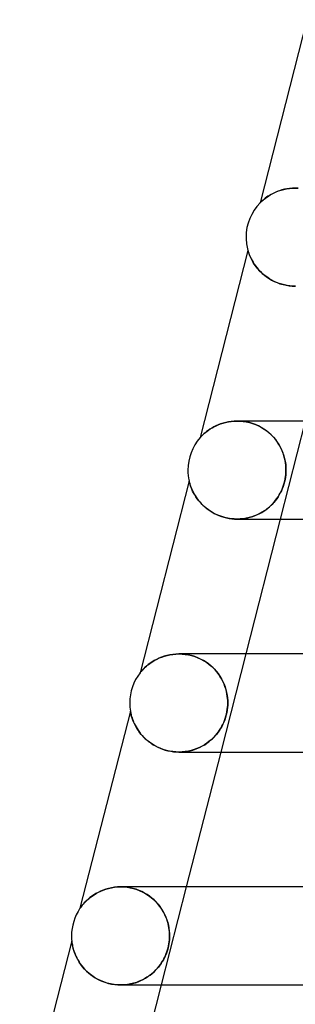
# Model space of a CAD drawing. Header units: millimetres. Extents: x -258 to 258, y -2 to 190.
# Tile 5 of 41: x -188 to -176, y 113 to 153. Entities that reach past the tile are written whole.
import ezdxf

# ---------------------------------------------------------------- set-up
doc = ezdxf.new("R2010")
doc.units = ezdxf.units.MM
doc.layers.add('HIDDEN', color=7, linetype='Continuous')
doc.layers.add('THICK', color=7, linetype='Continuous')

msp = doc.modelspace()

# ---------------------------------------------------------------- linework, layer by layer
at = {"layer": 'HIDDEN'}
for p, q in [((-177.418, 146.204), (-177.482, 146.164)), ((-177.348, 146.245), (-177.418, 146.204)), ((-177.272, 146.285), (-177.348, 146.245)), ((-177.19, 146.324), (-177.272, 146.285)), ((-177.103, 146.361), (-177.19, 146.324)), ((-177.011, 146.394), (-177.103, 146.361)), ((-176.914, 146.424), (-177.011, 146.394)), ((-176.813, 146.45), (-176.914, 146.424)), ((-176.708, 146.471), (-176.813, 146.45)), ((-176.598, 146.487), (-176.708, 146.471)), ((-176.485, 146.496), (-176.598, 146.487)), ((-176.368, 146.5), (-176.485, 146.496)), ((-176.25, 146.497), (-176.368, 146.5)), ((-176.365, 146.5), (-176.244, 146.496)), ((-177.802, 145.902), (-177.805, 145.898)), ((-177.79, 145.913), (-177.802, 145.902)), ((-177.772, 145.931), (-177.79, 145.913)), ((-177.748, 145.954), (-177.772, 145.931)), ((-177.717, 145.982), (-177.748, 145.954)), ((-177.681, 146.014), (-177.717, 145.982)), ((-177.64, 146.048), (-177.681, 146.014)), ((-177.593, 146.085), (-177.64, 146.048)), ((-177.541, 146.124), (-177.593, 146.085)), ((-177.482, 146.164), (-177.541, 146.124)), ((-178.3, 143.959), (-178.3, 143.957)), ((-178.3, 143.957), (-178.298, 143.95)), ((-178.298, 143.95), (-178.294, 143.936)), ((-178.294, 143.936), (-178.287, 143.915)), ((-178.287, 143.915), (-178.278, 143.885)), ((-178.278, 143.885), (-178.264, 143.844)), ((-178.264, 143.844), (-178.246, 143.795)), ((-178.246, 143.795), (-178.224, 143.74)), ((-178.224, 143.74), (-178.197, 143.68)), ((-178.197, 143.68), (-178.166, 143.615)), ((-178.166, 143.615), (-178.13, 143.546)), ((-178.13, 143.546), (-178.089, 143.474)), ((-178.089, 143.474), (-178.041, 143.4)), ((-178.041, 143.4), (-177.988, 143.325)), ((-177.988, 143.325), (-177.929, 143.248)), ((-177.929, 143.248), (-177.864, 143.171)), ((-177.864, 143.171), (-177.791, 143.094)), ((-177.791, 143.094), (-177.712, 143.019)), ((-177.712, 143.019), (-177.627, 142.946)), ((-177.627, 142.946), (-177.535, 142.877)), ((-177.535, 142.877), (-177.437, 142.811)), ((-177.437, 142.811), (-177.334, 142.75)), ((-177.334, 142.75), (-177.224, 142.694)), ((-177.224, 142.694), (-177.11, 142.644)), ((-177.11, 142.644), (-176.991, 142.601)), ((-176.991, 142.601), (-176.868, 142.565)), ((-176.868, 142.565), (-176.743, 142.536)), ((-176.743, 142.536), (-176.616, 142.516)), ((-176.616, 142.516), (-176.489, 142.504)), ((-176.489, 142.504), (-176.363, 142.5)), ((-179.206, 136.946), (-179.313, 136.917)), ((-179.095, 136.969), (-179.206, 136.946)), ((-178.98, 136.986), (-179.095, 136.969)), ((-178.862, 136.996), (-178.98, 136.986)), ((-178.741, 137), (-178.862, 136.996)), ((-178.743, 137), (-178.619, 136.996)), ((-178.616, 136.996), (-178.741, 137)), ((-178.619, 136.996), (-178.494, 136.985)), ((-178.489, 136.984), (-178.616, 136.996)), ((-178.494, 136.985), (-178.367, 136.965)), ((-178.361, 136.964), (-178.489, 136.984)), ((-178.367, 136.965), (-178.239, 136.937)), ((-178.234, 136.935), (-178.361, 136.964)), ((-176.971, 133), (-175.949, 137)), ((-179.991, 136.567), (-180.049, 136.519)), ((-179.927, 136.615), (-179.991, 136.567)), ((-179.855, 136.665), (-179.927, 136.615)), ((-179.778, 136.713), (-179.855, 136.665)), ((-179.695, 136.76), (-179.778, 136.713)), ((-179.606, 136.805), (-179.695, 136.76)), ((-179.513, 136.846), (-179.606, 136.805)), ((-179.415, 136.884), (-179.513, 136.846)), ((-179.313, 136.917), (-179.415, 136.884)), ((-178.239, 136.937), (-178.113, 136.9)), ((-178.109, 136.898), (-178.234, 136.935)), ((-178.113, 136.9), (-177.989, 136.854)), ((-177.987, 136.853), (-178.109, 136.898)), ((-177.989, 136.854), (-177.868, 136.8)), ((-177.868, 136.8), (-177.987, 136.853)), ((-177.754, 136.741), (-177.868, 136.8)), ((-177.868, 136.8), (-177.751, 136.739)), ((-177.645, 136.674), (-177.754, 136.741)), ((-177.751, 136.739), (-177.639, 136.67)), ((-177.543, 136.602), (-177.645, 136.674)), ((-177.639, 136.67), (-177.533, 136.595)), ((-177.446, 136.525), (-177.543, 136.602)), ((-177.533, 136.595), (-177.433, 136.514)), ((-180.246, 136.327), (-180.251, 136.322)), ((-180.232, 136.343), (-180.246, 136.327)), ((-180.209, 136.367), (-180.232, 136.343)), ((-180.179, 136.398), (-180.209, 136.367)), ((-180.143, 136.434), (-180.179, 136.398)), ((-180.099, 136.475), (-180.143, 136.434)), ((-180.049, 136.519), (-180.099, 136.475)), ((-177.355, 136.443), (-177.446, 136.525)), ((-177.433, 136.514), (-177.34, 136.427)), ((-177.272, 136.357), (-177.355, 136.443)), ((-177.34, 136.427), (-177.253, 136.336)), ((-177.194, 136.268), (-177.272, 136.357)), ((-177.253, 136.336), (-177.174, 136.242)), ((-177.123, 136.175), (-177.194, 136.268)), ((-177.174, 136.242), (-177.101, 136.143)), ((-177.059, 136.079), (-177.123, 136.175)), ((-177.101, 136.143), (-177.035, 136.041)), ((-177.001, 135.982), (-177.059, 136.079)), ((-177.035, 136.041), (-176.977, 135.938)), ((-176.949, 135.883), (-177.001, 135.982)), ((-176.977, 135.938), (-176.926, 135.834)), ((-176.904, 135.784), (-176.949, 135.883)), ((-176.926, 135.834), (-176.882, 135.73)), ((-176.866, 135.685), (-176.904, 135.784)), ((-176.882, 135.73), (-176.845, 135.625)), ((-176.833, 135.586), (-176.866, 135.685)), ((-176.845, 135.625), (-176.814, 135.521)), ((-176.806, 135.488), (-176.833, 135.586)), ((-176.814, 135.521), (-176.79, 135.418)), ((-176.784, 135.391), (-176.806, 135.488)), ((-176.79, 135.418), (-176.771, 135.314)), ((-176.768, 135.295), (-176.784, 135.391)), ((-176.771, 135.314), (-176.758, 135.21)), ((-176.756, 135.199), (-176.768, 135.295)), ((-176.758, 135.21), (-176.75, 135.105)), ((-176.749, 135.1), (-176.756, 135.199)), ((-176.75, 135.105), (-176.747, 135)), ((-176.747, 135), (-176.75, 134.905)), ((-176.747, 135), (-176.749, 135.1)), ((-176.749, 134.913), (-176.747, 135)), ((-180.701, 134.559), (-180.7, 134.555)), ((-180.7, 134.555), (-180.697, 134.543)), ((-180.697, 134.543), (-180.692, 134.524)), ((-176.82, 134.468), (-176.797, 134.557)), ((-176.784, 134.62), (-176.805, 134.523)), ((-176.797, 134.557), (-176.779, 134.646)), ((-176.768, 134.716), (-176.784, 134.62)), ((-176.779, 134.646), (-176.765, 134.736)), ((-176.756, 134.811), (-176.768, 134.716)), ((-176.765, 134.736), (-176.755, 134.825)), ((-176.75, 134.905), (-176.756, 134.811)), ((-176.755, 134.825), (-176.749, 134.913)), ((-180.692, 134.524), (-180.686, 134.498)), ((-180.686, 134.498), (-180.677, 134.466)), ((-180.677, 134.466), (-180.666, 134.428)), ((-180.666, 134.428), (-180.653, 134.387)), ((-180.653, 134.387), (-180.637, 134.342)), ((-180.637, 134.342), (-180.62, 134.295)), ((-180.62, 134.295), (-180.6, 134.245)), ((-180.6, 134.245), (-180.577, 134.192)), ((-180.577, 134.192), (-180.551, 134.136)), ((-180.551, 134.136), (-180.522, 134.078)), ((-176.982, 134.06), (-176.943, 134.136)), ((-176.936, 134.152), (-176.978, 134.067)), ((-176.943, 134.136), (-176.908, 134.215)), ((-176.897, 134.241), (-176.936, 134.152)), ((-176.908, 134.215), (-176.875, 134.296)), ((-176.862, 134.333), (-176.897, 134.241)), ((-176.875, 134.296), (-176.846, 134.381)), ((-176.831, 134.427), (-176.862, 134.333)), ((-176.846, 134.381), (-176.82, 134.468)), ((-176.805, 134.523), (-176.831, 134.427)), ((-180.522, 134.078), (-180.488, 134.018)), ((-180.488, 134.018), (-180.452, 133.956)), ((-180.452, 133.956), (-180.411, 133.892)), ((-180.411, 133.892), (-180.366, 133.828)), ((-180.366, 133.828), (-180.316, 133.763)), ((-180.316, 133.763), (-180.262, 133.698)), ((-177.184, 133.751), (-177.247, 133.676)), ((-177.229, 133.696), (-177.172, 133.766)), ((-177.126, 133.828), (-177.184, 133.751)), ((-177.172, 133.766), (-177.119, 133.837)), ((-177.072, 133.906), (-177.126, 133.828)), ((-177.119, 133.837), (-177.07, 133.91)), ((-177.023, 133.985), (-177.072, 133.906)), ((-177.07, 133.91), (-177.024, 133.984)), ((-177.024, 133.984), (-176.982, 134.06)), ((-176.978, 134.067), (-177.023, 133.985)), ((-180.262, 133.698), (-180.203, 133.633)), ((-180.203, 133.633), (-180.141, 133.569)), ((-180.141, 133.569), (-180.073, 133.507)), ((-180.073, 133.507), (-180.002, 133.447)), ((-180.002, 133.447), (-179.926, 133.389)), ((-179.926, 133.389), (-179.846, 133.333)), ((-179.846, 133.333), (-179.761, 133.28)), ((-177.732, 133.274), (-177.648, 133.326)), ((-177.634, 133.336), (-177.726, 133.278)), ((-177.648, 133.326), (-177.569, 133.382)), ((-177.547, 133.398), (-177.634, 133.336)), ((-177.569, 133.382), (-177.493, 133.44)), ((-177.465, 133.463), (-177.547, 133.398)), ((-177.493, 133.44), (-177.421, 133.5)), ((-177.387, 133.531), (-177.465, 133.463)), ((-177.421, 133.5), (-177.353, 133.563)), ((-177.314, 133.603), (-177.387, 133.531)), ((-177.353, 133.563), (-177.289, 133.629)), ((-177.247, 133.676), (-177.314, 133.603)), ((-177.289, 133.629), (-177.229, 133.696)), ((-179.761, 133.28), (-179.672, 133.23)), ((-179.672, 133.23), (-179.579, 133.185)), ((-179.579, 133.185), (-179.483, 133.143)), ((-179.483, 133.143), (-179.382, 133.106)), ((-179.382, 133.106), (-179.279, 133.074)), ((-179.279, 133.074), (-179.173, 133.048)), ((-179.173, 133.048), (-179.065, 133.027)), ((-179.065, 133.027), (-178.956, 133.012)), ((-178.956, 133.012), (-178.846, 133.003)), ((-178.846, 133.003), (-178.735, 133)), ((-178.612, 133.004), (-178.736, 133)), ((-178.735, 133), (-178.626, 133.003)), ((-178.626, 133.003), (-178.517, 133.012)), ((-178.489, 133.016), (-178.612, 133.004)), ((-178.517, 133.012), (-178.41, 133.027)), ((-178.369, 133.035), (-178.489, 133.016)), ((-178.41, 133.027), (-178.305, 133.048)), ((-178.252, 133.06), (-178.369, 133.035)), ((-178.305, 133.048), (-178.202, 133.074)), ((-178.139, 133.093), (-178.252, 133.06)), ((-178.202, 133.074), (-178.102, 133.105)), ((-178.029, 133.131), (-178.139, 133.093)), ((-178.102, 133.105), (-178.004, 133.141)), ((-177.923, 133.175), (-178.029, 133.131)), ((-178.004, 133.141), (-177.91, 133.181)), ((-177.822, 133.224), (-177.923, 133.175)), ((-177.91, 133.181), (-177.819, 133.226)), ((-177.726, 133.278), (-177.822, 133.224)), ((-177.819, 133.226), (-177.732, 133.274)), ((-181.933, 127.327), (-182.032, 127.28)), ((-181.83, 127.369), (-181.933, 127.327)), ((-181.721, 127.407), (-181.83, 127.369)), ((-181.608, 127.439), (-181.721, 127.407)), ((-181.49, 127.465), (-181.608, 127.439)), ((-181.369, 127.484), (-181.49, 127.465)), ((-181.244, 127.496), (-181.369, 127.484)), ((-181.116, 127.5), (-181.244, 127.496)), ((-181.118, 127.5), (-180.99, 127.496)), ((-180.987, 127.496), (-181.116, 127.5)), ((-180.99, 127.496), (-180.86, 127.484)), ((-180.857, 127.483), (-180.987, 127.496)), ((-180.86, 127.484), (-180.728, 127.462)), ((-180.728, 127.462), (-180.857, 127.483)), ((-180.598, 127.432), (-180.728, 127.462)), ((-180.728, 127.462), (-180.597, 127.432)), ((-180.472, 127.394), (-180.598, 127.432)), ((-180.597, 127.432), (-180.467, 127.392)), ((-180.348, 127.348), (-180.472, 127.394)), ((-180.467, 127.392), (-180.339, 127.344)), ((-180.229, 127.294), (-180.348, 127.348)), ((-180.339, 127.344), (-180.215, 127.286)), ((-179.397, 123.5), (-178.375, 127.5)), ((-182.542, 126.911), (-182.585, 126.865)), ((-182.49, 126.96), (-182.542, 126.911)), ((-182.432, 127.012), (-182.49, 126.96)), ((-182.366, 127.066), (-182.432, 127.012)), ((-182.293, 127.121), (-182.366, 127.066)), ((-182.212, 127.176), (-182.293, 127.121)), ((-182.125, 127.23), (-182.212, 127.176)), ((-182.032, 127.28), (-182.125, 127.23)), ((-180.115, 127.233), (-180.229, 127.294)), ((-180.215, 127.286), (-180.096, 127.221)), ((-180.007, 127.165), (-180.115, 127.233)), ((-180.096, 127.221), (-179.982, 127.148)), ((-179.905, 127.092), (-180.007, 127.165)), ((-179.982, 127.148), (-179.875, 127.069)), ((-179.809, 127.015), (-179.905, 127.092)), ((-179.875, 127.069), (-179.774, 126.984)), ((-179.72, 126.932), (-179.809, 127.015)), ((-179.774, 126.984), (-179.681, 126.893)), ((-179.637, 126.846), (-179.72, 126.932)), ((-182.694, 126.74), (-182.7, 126.733)), ((-182.679, 126.758), (-182.694, 126.74)), ((-182.655, 126.787), (-182.679, 126.758)), ((-182.624, 126.824), (-182.655, 126.787)), ((-182.585, 126.865), (-182.624, 126.824)), ((-179.681, 126.893), (-179.595, 126.798)), ((-179.561, 126.757), (-179.637, 126.846)), ((-179.595, 126.798), (-179.516, 126.699)), ((-179.491, 126.664), (-179.561, 126.757)), ((-179.516, 126.699), (-179.445, 126.596)), ((-179.428, 126.569), (-179.491, 126.664)), ((-179.445, 126.596), (-179.381, 126.49)), ((-179.371, 126.472), (-179.428, 126.569)), ((-179.381, 126.49), (-179.324, 126.381)), ((-179.32, 126.373), (-179.371, 126.472)), ((-179.324, 126.381), (-179.274, 126.27)), ((-179.275, 126.273), (-179.32, 126.373)), ((-179.236, 126.172), (-179.275, 126.273)), ((-179.274, 126.27), (-179.231, 126.157)), ((-179.204, 126.073), (-179.236, 126.172)), ((-179.231, 126.157), (-179.196, 126.044)), ((-179.178, 125.974), (-179.204, 126.073)), ((-179.196, 126.044), (-179.168, 125.932)), ((-179.157, 125.877), (-179.178, 125.974)), ((-179.168, 125.932), (-179.148, 125.821)), ((-179.142, 125.781), (-179.157, 125.877)), ((-179.148, 125.821), (-179.133, 125.712)), ((-179.131, 125.687), (-179.142, 125.781)), ((-179.133, 125.712), (-179.125, 125.605)), ((-179.132, 125.311), (-179.144, 125.213)), ((-179.141, 125.233), (-179.131, 125.323)), ((-179.125, 125.407), (-179.132, 125.311)), ((-179.125, 125.595), (-179.131, 125.687)), ((-179.131, 125.323), (-179.125, 125.412)), ((-179.125, 125.605), (-179.123, 125.5)), ((-179.123, 125.5), (-179.125, 125.595)), ((-179.125, 125.412), (-179.123, 125.5)), ((-179.123, 125.5), (-179.125, 125.407)), ((-183.098, 125.173), (-183.097, 125.168)), ((-183.097, 125.168), (-183.095, 125.155)), ((-183.095, 125.155), (-183.091, 125.134)), ((-183.091, 125.134), (-183.085, 125.106)), ((-183.085, 125.106), (-183.078, 125.071)), ((-183.078, 125.071), (-183.069, 125.032)), ((-183.069, 125.032), (-183.058, 124.988)), ((-183.058, 124.988), (-183.045, 124.942)), ((-183.045, 124.942), (-183.029, 124.892)), ((-183.029, 124.892), (-183.011, 124.839)), ((-179.211, 124.914), (-179.244, 124.816)), ((-179.224, 124.872), (-179.197, 124.96)), ((-179.183, 125.014), (-179.211, 124.914)), ((-179.197, 124.96), (-179.174, 125.05)), ((-179.161, 125.114), (-179.183, 125.014)), ((-179.174, 125.05), (-179.156, 125.142)), ((-179.144, 125.213), (-179.161, 125.114)), ((-179.156, 125.142), (-179.141, 125.233)), ((-183.011, 124.839), (-182.989, 124.781)), ((-182.989, 124.781), (-182.964, 124.721)), ((-182.964, 124.721), (-182.936, 124.658)), ((-182.936, 124.658), (-182.904, 124.592)), ((-182.904, 124.592), (-182.867, 124.525)), ((-182.867, 124.525), (-182.826, 124.456)), ((-179.367, 124.542), (-179.414, 124.459)), ((-179.406, 124.473), (-179.363, 124.549)), ((-179.322, 124.63), (-179.367, 124.542)), ((-179.363, 124.549), (-179.323, 124.627)), ((-179.323, 124.627), (-179.287, 124.706)), ((-179.281, 124.721), (-179.322, 124.63)), ((-179.287, 124.706), (-179.254, 124.787)), ((-179.244, 124.816), (-179.281, 124.721)), ((-179.254, 124.787), (-179.224, 124.872)), ((-182.826, 124.456), (-182.781, 124.386)), ((-182.781, 124.386), (-182.731, 124.315)), ((-182.731, 124.315), (-182.677, 124.246)), ((-182.677, 124.246), (-182.618, 124.177)), ((-182.618, 124.177), (-182.555, 124.109)), ((-182.555, 124.109), (-182.487, 124.042)), ((-179.75, 124.043), (-179.683, 124.11)), ((-179.652, 124.143), (-179.725, 124.067)), ((-179.683, 124.11), (-179.62, 124.179)), ((-179.584, 124.22), (-179.652, 124.143)), ((-179.62, 124.179), (-179.56, 124.25)), ((-179.522, 124.299), (-179.584, 124.22)), ((-179.56, 124.25), (-179.505, 124.323)), ((-179.466, 124.379), (-179.522, 124.299)), ((-179.505, 124.323), (-179.454, 124.397)), ((-179.414, 124.459), (-179.466, 124.379)), ((-179.454, 124.397), (-179.406, 124.473)), ((-182.487, 124.042), (-182.415, 123.978)), ((-182.415, 123.978), (-182.337, 123.916)), ((-182.337, 123.916), (-182.255, 123.856)), ((-182.255, 123.856), (-182.169, 123.8)), ((-182.169, 123.8), (-182.078, 123.747)), ((-182.078, 123.747), (-181.983, 123.698)), ((-181.983, 123.698), (-181.883, 123.654)), ((-180.276, 123.686), (-180.384, 123.639)), ((-180.345, 123.655), (-180.248, 123.699)), ((-180.173, 123.737), (-180.276, 123.686)), ((-180.248, 123.699), (-180.154, 123.748)), ((-180.074, 123.795), (-180.173, 123.737)), ((-180.154, 123.748), (-180.064, 123.8)), ((-179.979, 123.856), (-180.074, 123.795)), ((-180.064, 123.8), (-179.979, 123.857)), ((-179.89, 123.923), (-179.979, 123.856)), ((-179.979, 123.857), (-179.899, 123.916)), ((-179.899, 123.916), (-179.822, 123.978)), ((-179.805, 123.993), (-179.89, 123.923)), ((-179.822, 123.978), (-179.75, 124.043)), ((-179.725, 124.067), (-179.805, 123.993)), ((-181.883, 123.654), (-181.78, 123.614)), ((-181.78, 123.614), (-181.673, 123.58)), ((-181.673, 123.58), (-181.564, 123.551)), ((-181.564, 123.551), (-181.452, 123.529)), ((-181.452, 123.529), (-181.339, 123.513)), ((-181.339, 123.513), (-181.225, 123.503)), ((-181.225, 123.503), (-181.111, 123.5)), ((-181.111, 123.5), (-180.995, 123.504)), ((-180.981, 123.504), (-181.11, 123.5)), ((-180.995, 123.504), (-180.88, 123.514)), ((-180.855, 123.517), (-180.981, 123.504)), ((-180.88, 123.514), (-180.768, 123.53)), ((-180.731, 123.537), (-180.855, 123.517)), ((-180.768, 123.53), (-180.658, 123.553)), ((-180.612, 123.565), (-180.731, 123.537)), ((-180.658, 123.553), (-180.551, 123.582)), ((-180.496, 123.599), (-180.612, 123.565)), ((-180.551, 123.582), (-180.446, 123.616)), ((-180.384, 123.639), (-180.496, 123.599)), ((-180.446, 123.616), (-180.345, 123.655)), ((-184.594, 117.672), (-184.674, 117.617)), ((-184.507, 117.725), (-184.594, 117.672)), ((-184.414, 117.776), (-184.507, 117.725)), ((-184.314, 117.824), (-184.414, 117.776)), ((-184.209, 117.867), (-184.314, 117.824)), ((-184.1, 117.906), (-184.209, 117.867)), ((-183.986, 117.938), (-184.1, 117.906)), ((-183.867, 117.964), (-183.986, 117.938)), ((-183.745, 117.984), (-183.867, 117.964)), ((-183.62, 117.996), (-183.745, 117.984)), ((-183.493, 118), (-183.62, 117.996)), ((-183.367, 117.996), (-183.493, 118)), ((-183.493, 118), (-183.365, 117.996)), ((-183.239, 117.984), (-183.367, 117.996)), ((-183.365, 117.996), (-183.234, 117.984)), ((-183.113, 117.964), (-183.239, 117.984)), ((-183.234, 117.984), (-183.103, 117.962)), ((-182.987, 117.936), (-183.113, 117.964)), ((-183.103, 117.962), (-182.971, 117.932)), ((-182.864, 117.9), (-182.987, 117.936)), ((-182.971, 117.932), (-182.84, 117.892)), ((-182.744, 117.856), (-182.864, 117.9)), ((-182.84, 117.892), (-182.712, 117.843)), ((-182.628, 117.805), (-182.744, 117.856)), ((-182.712, 117.843), (-182.588, 117.785)), ((-182.517, 117.748), (-182.628, 117.805)), ((-182.588, 117.785), (-182.469, 117.72)), ((-182.412, 117.685), (-182.517, 117.748)), ((-182.469, 117.72), (-182.355, 117.647)), ((-182.313, 117.617), (-182.412, 117.685)), ((-181.823, 114), (-180.801, 118)), ((-185.023, 117.295), (-185.06, 117.251)), ((-184.98, 117.344), (-185.023, 117.295)), ((-184.931, 117.396), (-184.98, 117.344)), ((-184.876, 117.449), (-184.931, 117.396)), ((-184.815, 117.505), (-184.876, 117.449)), ((-184.748, 117.561), (-184.815, 117.505)), ((-184.674, 117.617), (-184.748, 117.561)), ((-182.355, 117.647), (-182.247, 117.567)), ((-182.219, 117.544), (-182.313, 117.617)), ((-182.247, 117.567), (-182.147, 117.482)), ((-182.132, 117.467), (-182.219, 117.544)), ((-182.147, 117.482), (-182.055, 117.391)), ((-182.05, 117.387), (-182.132, 117.467)), ((-182.055, 117.391), (-181.969, 117.296)), ((-181.975, 117.303), (-182.05, 117.387)), ((-181.906, 117.217), (-181.975, 117.303)), ((-181.969, 117.296), (-181.891, 117.197)), ((-185.149, 117.132), (-185.153, 117.126)), ((-185.136, 117.15), (-185.149, 117.132)), ((-185.116, 117.177), (-185.136, 117.15)), ((-185.09, 117.212), (-185.116, 117.177)), ((-185.06, 117.251), (-185.09, 117.212)), ((-181.842, 117.129), (-181.906, 117.217)), ((-181.891, 117.197), (-181.82, 117.095)), ((-181.785, 117.04), (-181.842, 117.129)), ((-181.82, 117.095), (-181.756, 116.989)), ((-181.734, 116.95), (-181.785, 117.04)), ((-181.756, 116.989), (-181.699, 116.881)), ((-181.688, 116.859), (-181.734, 116.95)), ((-181.699, 116.881), (-181.65, 116.771)), ((-181.649, 116.769), (-181.688, 116.859)), ((-181.65, 116.771), (-181.607, 116.658)), ((-181.614, 116.679), (-181.649, 116.769)), ((-181.585, 116.589), (-181.614, 116.679)), ((-181.607, 116.658), (-181.572, 116.545)), ((-181.56, 116.501), (-181.585, 116.589)), ((-181.572, 116.545), (-181.544, 116.432)), ((-181.54, 116.413), (-181.56, 116.501)), ((-181.544, 116.432), (-181.523, 116.32)), ((-181.524, 116.328), (-181.54, 116.413)), ((-181.512, 116.244), (-181.524, 116.328)), ((-181.523, 116.32), (-181.509, 116.211)), ((-181.504, 116.161), (-181.512, 116.244)), ((-181.509, 116.211), (-181.501, 116.104)), ((-181.499, 116.08), (-181.504, 116.161)), ((-181.501, 116.104), (-181.498, 116)), ((-181.498, 116), (-181.499, 116.08)), ((-185.49, 115.805), (-185.489, 115.795)), ((-185.489, 115.795), (-185.486, 115.768)), ((-185.486, 115.768), (-185.481, 115.727)), ((-185.481, 115.727), (-185.473, 115.679)), ((-185.473, 115.679), (-185.465, 115.63)), ((-181.524, 115.68), (-181.54, 115.595)), ((-181.54, 115.597), (-181.525, 115.679)), ((-181.525, 115.679), (-181.513, 115.761)), ((-181.513, 115.763), (-181.524, 115.68)), ((-181.505, 115.843), (-181.513, 115.763)), ((-181.513, 115.761), (-181.505, 115.842)), ((-181.5, 115.922), (-181.505, 115.843)), ((-181.505, 115.842), (-181.5, 115.921)), ((-181.5, 115.921), (-181.498, 116)), ((-181.498, 116), (-181.5, 115.922)), ((-185.465, 115.63), (-185.454, 115.58)), ((-185.454, 115.58), (-185.441, 115.524)), ((-185.441, 115.524), (-185.425, 115.463)), ((-185.425, 115.463), (-185.405, 115.397)), ((-185.405, 115.397), (-185.381, 115.328)), ((-185.381, 115.328), (-185.353, 115.255)), ((-185.353, 115.255), (-185.32, 115.179)), ((-181.642, 115.257), (-181.675, 115.178)), ((-181.662, 115.207), (-181.632, 115.281)), ((-181.611, 115.339), (-181.642, 115.257)), ((-181.632, 115.281), (-181.605, 115.356)), ((-181.584, 115.424), (-181.611, 115.339)), ((-181.605, 115.356), (-181.58, 115.434)), ((-181.56, 115.509), (-181.584, 115.424)), ((-181.58, 115.434), (-181.559, 115.515)), ((-181.54, 115.595), (-181.56, 115.509)), ((-181.559, 115.515), (-181.54, 115.597)), ((-185.32, 115.179), (-185.283, 115.101)), ((-185.283, 115.101), (-185.24, 115.022)), ((-185.24, 115.022), (-185.193, 114.943)), ((-185.193, 114.943), (-185.141, 114.864)), ((-185.141, 114.864), (-185.084, 114.786)), ((-181.843, 114.876), (-181.895, 114.803)), ((-181.871, 114.836), (-181.82, 114.911)), ((-181.795, 114.951), (-181.843, 114.876)), ((-181.82, 114.911), (-181.774, 114.985)), ((-181.751, 115.026), (-181.795, 114.951)), ((-181.774, 114.985), (-181.733, 115.059)), ((-181.711, 115.102), (-181.751, 115.026)), ((-181.733, 115.059), (-181.696, 115.133)), ((-181.675, 115.178), (-181.711, 115.102)), ((-181.696, 115.133), (-181.662, 115.207)), ((-185.084, 114.786), (-185.021, 114.709)), ((-185.021, 114.709), (-184.954, 114.634)), ((-184.954, 114.634), (-184.881, 114.56)), ((-184.881, 114.56), (-184.802, 114.489)), ((-184.802, 114.489), (-184.718, 114.42)), ((-182.289, 114.404), (-182.206, 114.471)), ((-182.159, 114.512), (-182.24, 114.443)), ((-182.206, 114.471), (-182.128, 114.541)), ((-182.085, 114.583), (-182.159, 114.512)), ((-182.128, 114.541), (-182.055, 114.613)), ((-182.016, 114.655), (-182.085, 114.583)), ((-182.055, 114.613), (-181.989, 114.686)), ((-181.953, 114.729), (-182.016, 114.655)), ((-181.989, 114.686), (-181.927, 114.761)), ((-181.895, 114.803), (-181.953, 114.729)), ((-181.927, 114.761), (-181.871, 114.836)), ((-184.718, 114.42), (-184.629, 114.355)), ((-184.629, 114.355), (-184.533, 114.293)), ((-184.533, 114.293), (-184.433, 114.236)), ((-184.433, 114.236), (-184.327, 114.184)), ((-184.327, 114.184), (-184.216, 114.137)), ((-184.216, 114.137), (-184.101, 114.096)), ((-184.101, 114.096), (-183.983, 114.062)), ((-183.983, 114.062), (-183.861, 114.035)), ((-183.121, 114.034), (-183.005, 114.06)), ((-182.967, 114.07), (-183.091, 114.04)), ((-183.005, 114.06), (-182.891, 114.092)), ((-182.848, 114.106), (-182.967, 114.07)), ((-182.891, 114.092), (-182.78, 114.131)), ((-182.733, 114.15), (-182.848, 114.106)), ((-182.78, 114.131), (-182.674, 114.175)), ((-182.624, 114.199), (-182.733, 114.15)), ((-182.674, 114.175), (-182.571, 114.225)), ((-182.519, 114.253), (-182.624, 114.199)), ((-182.571, 114.225), (-182.473, 114.28)), ((-182.42, 114.313), (-182.519, 114.253)), ((-182.473, 114.28), (-182.379, 114.34)), ((-182.327, 114.376), (-182.42, 114.313)), ((-182.379, 114.34), (-182.289, 114.404)), ((-182.24, 114.443), (-182.327, 114.376)), ((-183.861, 114.035), (-183.737, 114.015)), ((-183.737, 114.015), (-183.612, 114.004)), ((-183.612, 114.004), (-183.487, 114)), ((-183.49, 114), (-183.489, 114)), ((-183.487, 114), (-183.363, 114.004)), ((-183.35, 114.005), (-183.485, 114)), ((-183.363, 114.004), (-183.241, 114.016)), ((-183.219, 114.019), (-183.35, 114.005)), ((-183.241, 114.016), (-183.121, 114.034)), ((-183.091, 114.04), (-183.219, 114.019))]:
    msp.add_line(p, q, dxfattribs=at)
at = {"layer": 'THICK'}
for p, q in [((-175.898, 153.368), (-177.805, 145.898)), ((-177.528, 146.133), (-177.463, 146.176)), ((-177.463, 146.176), (-177.393, 146.22)), ((-177.393, 146.22), (-177.315, 146.263)), ((-177.315, 146.263), (-177.231, 146.305)), ((-177.231, 146.305), (-177.142, 146.345)), ((-177.142, 146.345), (-177.045, 146.382)), ((-177.045, 146.382), (-176.943, 146.416)), ((-176.943, 146.416), (-176.836, 146.444)), ((-176.836, 146.444), (-176.724, 146.468)), ((-176.724, 146.468), (-176.608, 146.485)), ((-176.608, 146.485), (-176.488, 146.496)), ((-176.488, 146.496), (-176.365, 146.5)), ((-177.805, 145.898), (-177.803, 145.901)), ((-177.803, 145.901), (-177.794, 145.909)), ((-177.794, 145.909), (-177.779, 145.925)), ((-177.779, 145.925), (-177.755, 145.947)), ((-177.755, 145.947), (-177.723, 145.977)), ((-177.723, 145.977), (-177.684, 146.011)), ((-177.684, 146.011), (-177.638, 146.05)), ((-177.638, 146.05), (-177.586, 146.09)), ((-177.586, 146.09), (-177.528, 146.133)), ((-178.3, 143.959), (-180.251, 136.322)), ((-178.3, 143.956), (-178.3, 143.959)), ((-178.298, 143.948), (-178.3, 143.956)), ((-178.293, 143.935), (-178.298, 143.948)), ((-178.287, 143.915), (-178.293, 143.935)), ((-178.279, 143.888), (-178.287, 143.915)), ((-178.268, 143.856), (-178.279, 143.888)), ((-178.254, 143.818), (-178.268, 143.856)), ((-178.238, 143.777), (-178.254, 143.818)), ((-178.22, 143.731), (-178.238, 143.777)), ((-178.198, 143.682), (-178.22, 143.731)), ((-178.174, 143.63), (-178.198, 143.682)), ((-178.146, 143.576), (-178.174, 143.63)), ((-178.115, 143.52), (-178.146, 143.576)), ((-178.081, 143.461), (-178.115, 143.52)), ((-178.042, 143.401), (-178.081, 143.461)), ((-177.999, 143.339), (-178.042, 143.401)), ((-177.952, 143.276), (-177.999, 143.339)), ((-177.9, 143.213), (-177.952, 143.276)), ((-177.844, 143.149), (-177.9, 143.213)), ((-177.783, 143.086), (-177.844, 143.149)), ((-177.717, 143.023), (-177.783, 143.086)), ((-177.646, 142.963), (-177.717, 143.023)), ((-177.571, 142.903), (-177.646, 142.963)), ((-177.492, 142.847), (-177.571, 142.903)), ((-177.407, 142.792), (-177.492, 142.847)), ((-177.318, 142.742), (-177.407, 142.792)), ((-177.225, 142.694), (-177.318, 142.742)), ((-177.128, 142.651), (-177.225, 142.694)), ((-177.026, 142.613), (-177.128, 142.651)), ((-176.921, 142.579), (-177.026, 142.613)), ((-176.813, 142.551), (-176.921, 142.579)), ((-176.702, 142.529), (-176.813, 142.551)), ((-176.59, 142.513), (-176.702, 142.529)), ((-176.476, 142.503), (-176.59, 142.513)), ((-176.361, 142.5), (-176.476, 142.503)), ((-179.314, 136.917), (-179.208, 136.945)), ((-179.208, 136.945), (-179.097, 136.968)), ((-179.097, 136.968), (-178.983, 136.985)), ((-178.983, 136.985), (-178.865, 136.996)), ((-178.865, 136.996), (-178.743, 137)), ((-1.872, 137), (-178.74, 137)), ((-180.066, 136.505), (-180.017, 136.546)), ((-180.017, 136.546), (-179.962, 136.589)), ((-179.962, 136.589), (-179.902, 136.633)), ((-179.902, 136.633), (-179.836, 136.677)), ((-179.836, 136.677), (-179.763, 136.722)), ((-179.763, 136.722), (-179.685, 136.765)), ((-179.685, 136.765), (-179.601, 136.808)), ((-179.601, 136.808), (-179.511, 136.847)), ((-179.511, 136.847), (-179.415, 136.884)), ((-179.415, 136.884), (-179.314, 136.917)), ((-180.251, 136.322), (-180.248, 136.325)), ((-180.248, 136.325), (-180.241, 136.333)), ((-180.241, 136.333), (-180.228, 136.348)), ((-180.228, 136.348), (-180.208, 136.369)), ((-180.208, 136.369), (-180.181, 136.397)), ((-180.181, 136.397), (-180.148, 136.429)), ((-180.148, 136.429), (-180.11, 136.466)), ((-180.11, 136.466), (-180.066, 136.505)), ((-180.701, 134.559), (-182.7, 126.733)), ((-180.7, 134.557), (-180.701, 134.559)), ((-180.699, 134.551), (-180.7, 134.557)), ((-180.696, 134.538), (-180.699, 134.551)), ((-180.691, 134.518), (-180.696, 134.538)), ((-180.683, 134.488), (-180.691, 134.518)), ((-180.672, 134.449), (-180.683, 134.488)), ((-180.657, 134.401), (-180.672, 134.449)), ((-180.639, 134.345), (-180.657, 134.401)), ((-180.616, 134.284), (-180.639, 134.345)), ((-180.588, 134.217), (-180.616, 134.284)), ((-180.555, 134.145), (-180.588, 134.217)), ((-180.517, 134.069), (-180.555, 134.145)), ((-180.473, 133.991), (-180.517, 134.069)), ((-180.423, 133.911), (-180.473, 133.991)), ((-180.367, 133.83), (-180.423, 133.911)), ((-180.306, 133.75), (-180.367, 133.83)), ((-180.238, 133.671), (-180.306, 133.75)), ((-180.164, 133.593), (-180.238, 133.671)), ((-180.084, 133.517), (-180.164, 133.593)), ((-179.999, 133.444), (-180.084, 133.517)), ((-179.907, 133.375), (-179.999, 133.444)), ((-179.809, 133.309), (-179.907, 133.375)), ((-179.705, 133.248), (-179.809, 133.309)), ((-179.596, 133.193), (-179.705, 133.248)), ((-179.482, 133.143), (-179.596, 133.193)), ((-179.363, 133.1), (-179.482, 133.143)), ((-179.241, 133.064), (-179.363, 133.1)), ((-179.116, 133.036), (-179.241, 133.064)), ((-178.99, 133.016), (-179.116, 133.036)), ((-178.863, 133.004), (-178.99, 133.016)), ((-178.736, 133), (-178.863, 133.004)), ((-178.739, 133), (-2, 133)), ((-178.375, 127.5), (-176.971, 133)), ((-182.009, 127.292), (-181.915, 127.335)), ((-181.915, 127.335), (-181.815, 127.375)), ((-181.815, 127.375), (-181.71, 127.411)), ((-181.71, 127.411), (-181.6, 127.441)), ((-181.6, 127.441), (-181.485, 127.466)), ((-181.485, 127.466), (-181.367, 127.484)), ((-181.367, 127.484), (-181.244, 127.496)), ((-181.244, 127.496), (-181.118, 127.5)), ((-1.89, 127.5), (-181.115, 127.5)), ((-182.58, 126.871), (-182.539, 126.913)), ((-182.539, 126.913), (-182.493, 126.957)), ((-182.493, 126.957), (-182.443, 127.003)), ((-182.443, 127.003), (-182.386, 127.05)), ((-182.386, 127.05), (-182.323, 127.099)), ((-182.323, 127.099), (-182.254, 127.149)), ((-182.254, 127.149), (-182.178, 127.198)), ((-182.178, 127.198), (-182.097, 127.245)), ((-182.097, 127.245), (-182.009, 127.292)), ((-182.7, 126.733), (-182.697, 126.737)), ((-182.697, 126.737), (-182.687, 126.749)), ((-182.687, 126.749), (-182.671, 126.768)), ((-182.671, 126.768), (-182.647, 126.797)), ((-182.647, 126.797), (-182.616, 126.832)), ((-182.616, 126.832), (-182.58, 126.871)), ((-183.098, 125.173), (-185.153, 117.126)), ((-183.098, 125.17), (-183.098, 125.173)), ((-183.096, 125.163), (-183.098, 125.17)), ((-183.094, 125.149), (-183.096, 125.163)), ((-183.09, 125.128), (-183.094, 125.149)), ((-183.084, 125.097), (-183.09, 125.128)), ((-183.074, 125.054), (-183.084, 125.097)), ((-183.061, 125.003), (-183.074, 125.054)), ((-183.045, 124.943), (-183.061, 125.003)), ((-183.024, 124.877), (-183.045, 124.943)), ((-182.998, 124.805), (-183.024, 124.877)), ((-182.967, 124.727), (-182.998, 124.805)), ((-182.93, 124.646), (-182.967, 124.727)), ((-182.888, 124.562), (-182.93, 124.646)), ((-182.838, 124.475), (-182.888, 124.562)), ((-182.783, 124.388), (-182.838, 124.475)), ((-182.721, 124.302), (-182.783, 124.388)), ((-182.653, 124.216), (-182.721, 124.302)), ((-182.578, 124.133), (-182.653, 124.216)), ((-182.497, 124.052), (-182.578, 124.133)), ((-182.409, 123.973), (-182.497, 124.052)), ((-182.315, 123.899), (-182.409, 123.973)), ((-182.215, 123.829), (-182.315, 123.899)), ((-182.108, 123.764), (-182.215, 123.829)), ((-181.995, 123.704), (-182.108, 123.764)), ((-181.877, 123.651), (-181.995, 123.704)), ((-181.755, 123.605), (-181.877, 123.651)), ((-181.629, 123.567), (-181.755, 123.605)), ((-181.5, 123.538), (-181.629, 123.567)), ((-181.37, 123.516), (-181.5, 123.538)), ((-181.24, 123.504), (-181.37, 123.516)), ((-181.11, 123.5), (-181.24, 123.504)), ((-181.114, 123.5), (-2, 123.5)), ((-180.801, 118), (-179.397, 123.5)), ((-184.659, 117.627), (-184.58, 117.681)), ((-184.58, 117.681), (-184.494, 117.733)), ((-184.494, 117.733), (-184.402, 117.782)), ((-184.402, 117.782), (-184.305, 117.828)), ((-184.305, 117.828), (-184.203, 117.87)), ((-184.203, 117.87), (-184.096, 117.907)), ((-184.096, 117.907), (-183.983, 117.939)), ((-183.983, 117.939), (-183.867, 117.965)), ((-183.867, 117.965), (-183.746, 117.984)), ((-183.746, 117.984), (-183.621, 117.996)), ((-183.621, 117.996), (-183.493, 118)), ((-1.906, 118), (-183.49, 118)), ((-185.073, 117.234), (-185.04, 117.275)), ((-185.04, 117.275), (-185.002, 117.319)), ((-185.002, 117.319), (-184.96, 117.365)), ((-184.96, 117.365), (-184.912, 117.414)), ((-184.912, 117.414), (-184.859, 117.466)), ((-184.859, 117.466), (-184.799, 117.519)), ((-184.799, 117.519), (-184.732, 117.573)), ((-184.732, 117.573), (-184.659, 117.627)), ((-185.153, 117.126), (-185.15, 117.13)), ((-185.15, 117.13), (-185.141, 117.143)), ((-185.141, 117.143), (-185.125, 117.166)), ((-185.125, 117.166), (-185.102, 117.197)), ((-185.102, 117.197), (-185.073, 117.234)), ((-185.49, 115.805), (-187.615, 107.487)), ((-185.49, 115.801), (-185.49, 115.805)), ((-185.489, 115.789), (-185.49, 115.801)), ((-185.487, 115.768), (-185.489, 115.789)), ((-185.482, 115.736), (-185.487, 115.768)), ((-185.475, 115.691), (-185.482, 115.736)), ((-185.465, 115.634), (-185.475, 115.691)), ((-185.451, 115.567), (-185.465, 115.634)), ((-185.433, 115.492), (-185.451, 115.567)), ((-185.409, 115.41), (-185.433, 115.492)), ((-185.379, 115.322), (-185.409, 115.41)), ((-185.342, 115.228), (-185.379, 115.322)), ((-185.298, 115.131), (-185.342, 115.228)), ((-185.246, 115.032), (-185.298, 115.131)), ((-185.186, 114.933), (-185.246, 115.032)), ((-185.12, 114.834), (-185.186, 114.933)), ((-185.045, 114.738), (-185.12, 114.834)), ((-184.963, 114.644), (-185.045, 114.738)), ((-184.873, 114.553), (-184.963, 114.644)), ((-184.775, 114.466), (-184.873, 114.553)), ((-184.67, 114.384), (-184.775, 114.466)), ((-184.557, 114.308), (-184.67, 114.384)), ((-184.437, 114.238), (-184.557, 114.308)), ((-184.311, 114.176), (-184.437, 114.238)), ((-184.179, 114.123), (-184.311, 114.176)), ((-184.043, 114.078), (-184.179, 114.123)), ((-183.904, 114.043), (-184.043, 114.078)), ((-183.764, 114.019), (-183.904, 114.043)), ((-183.624, 114.005), (-183.764, 114.019)), ((-183.485, 114), (-183.624, 114.005)), ((-183.49, 114), (-2, 114)), ((-183.227, 108.5), (-181.823, 114))]:
    msp.add_line(p, q, dxfattribs=at)
for centre, start, end in [((-176.375, 144.5), 135.6556, 180), ((-176.375, 144.5), 180, 195.6927), ((-178.75, 135), 138.6241, 180), ((-178.75, 135), 180, 192.7243), ((-181.125, 125.5), 141.9297, 180), ((-181.125, 125.5), 180, 189.4186), ((-183.5, 116), 145.7417, 180), ((-183.5, 116), 180, 185.6068)]:
    msp.add_arc(centre, 2, start, end, dxfattribs=at)

doc.saveas('drawing.dxf')
